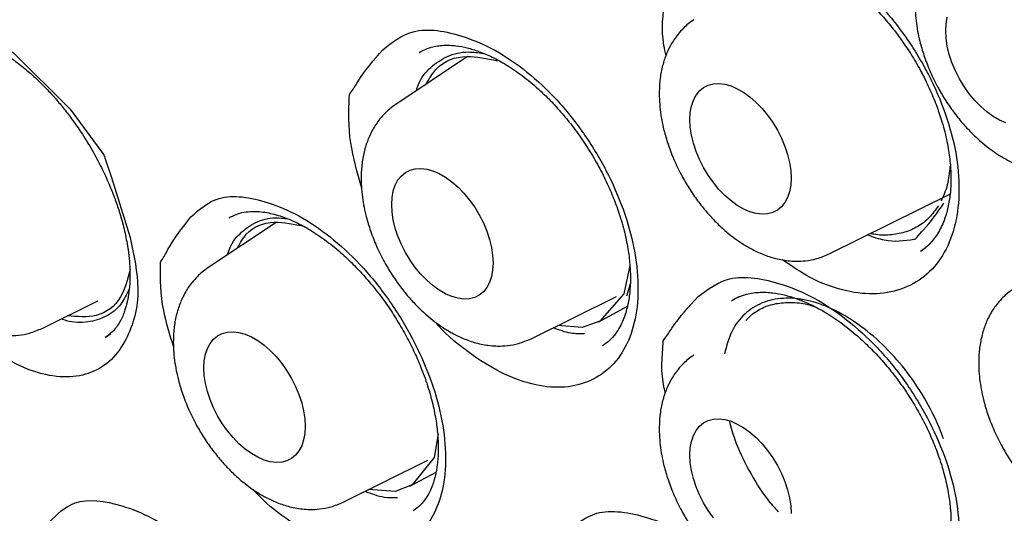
# Model space of a CAD drawing. Header units: millimetres. Extents: x 8 to 1378, y 12 to 1046.
# Tile 35 of 64: x 1085.3 to 1093.73, y 441.74 to 445.96. Entities that reach past the tile are written whole.
import ezdxf

# ---------------------------------------------------------------- set-up
doc = ezdxf.new("R2010")
doc.units = ezdxf.units.MM

msp = doc.modelspace()

# ---------------------------------------------------------------- linework, layer by layer
at = {"color": 7, "linetype": 'Continuous', "lineweight": 30}
for p, q in [((1089.135, 445.646), (1088.5199, 445.2362)), ((1092.2283, 443.9568), (1093.2619, 444.4682)), ((1087.4961, 444.2254), (1086.9131, 443.837)), ((1093.0117, 443.9792), (1093.0513, 444.0096)), ((1090.5234, 443.8584), (1090.4724, 443.615)), ((1090.5255, 443.6967), (1090.4942, 443.5941)), ((1085.4936, 443.3194), (1085.9721, 443.5561)), ((1089.6776, 443.2308), (1090.4098, 443.593)), ((1090.4724, 443.615), (1090.2675, 443.382)), ((1091.4603, 443.5913), (1091.4005, 443.5601)), ((1090.2578, 443.3766), (1090.5025, 443.5081)), ((1090.2675, 443.382), (1090.114, 443.3274)), ((1091.5152, 443.3876), (1091.567, 443.4391)), ((1090.114, 443.3274), (1089.906, 443.3438)), ((1086.035, 443.2413), (1086.0815, 443.2767)), ((1088.8832, 442.4162), (1088.8494, 442.2128)), ((1088.8494, 442.2128), (1088.6604, 441.9786)), ((1088.0708, 441.8317), (1088.7939, 442.1894)), ((1088.6419, 441.9679), (1088.8651, 442.0891)), ((1088.6604, 441.9786), (1088.5145, 441.9227)), ((1088.5145, 441.9227), (1088.2877, 441.939))]:
    msp.add_line(p, q, dxfattribs=at)
at = {"color": 7, "linetype": 'Continuous', "lineweight": 30, "flags": 128}
for points in [[(1084.0457, 444.6151), (1084.0134, 444.7163), (1083.9606, 445.0386), (1083.9654, 445.3293), (1084.0264, 445.5758), (1084.1406, 445.7654), (1084.3044, 445.8917), (1084.507, 445.9483), (1084.7389, 445.9291), (1084.9906, 445.8374), (1085.2494, 445.6773), (1085.734, 445.1966), (1086.0127, 444.8173), (1086.0212, 444.8043), (1086.0234, 444.8008), (1086.024, 444.7999), (1086.0241, 444.7996), (1086.0242, 444.7995), (1086.0339, 444.7722), (1086.0893, 444.6108), (1086.2481, 444.098), (1086.2481, 444.098)], [(1093.2258, 445.8672), (1093.2292, 445.928), (1093.2394, 445.9838)], [(1093.7404, 445.0785), (1093.6864, 445.1018), (1093.632, 445.1332), (1093.578, 445.1723), (1093.5253, 445.2184), (1093.4747, 445.2707), (1093.427, 445.3285), (1093.383, 445.3909), (1093.3433, 445.4568), (1093.3086, 445.5253), (1093.2794, 445.5952), (1093.2563, 445.6654), (1093.2394, 445.7349), (1093.2292, 445.8025), (1093.2258, 445.8672)], [(1091.0365, 445.1061), (1091.0399, 445.1668), (1091.0501, 445.2227), (1091.0669, 445.2727), (1091.0901, 445.3162), (1091.1192, 445.3525), (1091.1539, 445.3809), (1091.1936, 445.401), (1091.2377, 445.4125), (1091.2853, 445.4153), (1091.336, 445.4092), (1091.3887, 445.3944), (1091.4427, 445.3711), (1091.4971, 445.3397), (1091.5511, 445.3006), (1091.6038, 445.2545), (1091.6544, 445.2022), (1091.7021, 445.1444), (1091.7462, 445.082), (1091.7858, 445.0161), (1091.8205, 444.9476), (1091.8497, 444.8777), (1091.8729, 444.8075), (1091.8897, 444.738), (1091.8999, 444.6704), (1091.9033, 444.6057), (1091.8999, 444.5449), (1091.8897, 444.4891), (1091.8729, 444.439), (1091.8497, 444.3955), (1091.8205, 444.3593), (1091.7858, 444.3309), (1091.7462, 444.3107), (1091.7021, 444.2992), (1091.6544, 444.2965), (1091.6038, 444.3026), (1091.5511, 444.3174), (1091.4971, 444.3407), (1091.4427, 444.3721), (1091.3887, 444.4111), (1091.336, 444.4572), (1091.2853, 444.5095), (1091.2377, 444.5674), (1091.1936, 444.6297), (1091.1539, 444.6956), (1091.1192, 444.7641), (1091.0901, 444.834), (1091.0669, 444.9043), (1091.0501, 444.9737), (1091.0399, 445.0414), (1091.0365, 445.1061)], [(1088.4858, 444.38), (1088.4892, 444.4408), (1088.4994, 444.4966), (1088.5162, 444.5467), (1088.5394, 444.5902), (1088.5685, 444.6264), (1088.6032, 444.6548), (1088.6429, 444.6749), (1088.687, 444.6865), (1088.7346, 444.6892), (1088.7853, 444.6831), (1088.838, 444.6683), (1088.892, 444.645), (1088.9464, 444.6136), (1089.0004, 444.5746), (1089.0531, 444.5285), (1089.1037, 444.4761), (1089.1514, 444.4183), (1089.1955, 444.356), (1089.2351, 444.29), (1089.2698, 444.2216), (1089.299, 444.1517), (1089.3222, 444.0814), (1089.339, 444.0119), (1089.3492, 443.9443), (1089.3526, 443.8796), (1089.3492, 443.8189), (1089.339, 443.763), (1089.3222, 443.7129), (1089.299, 443.6694), (1089.2698, 443.6332), (1089.2351, 443.6048), (1089.1955, 443.5847), (1089.1514, 443.5732), (1089.1037, 443.5704), (1089.0531, 443.5765), (1089.0004, 443.5913), (1088.9464, 443.6146), (1088.892, 443.646), (1088.838, 443.6851), (1088.7853, 443.7311), (1088.7346, 443.7835), (1088.687, 443.8413), (1088.6429, 443.9037), (1088.6032, 443.9696), (1088.5685, 444.0381), (1088.5394, 444.108), (1088.5162, 444.1782), (1088.4994, 444.2477), (1088.4892, 444.3153), (1088.4858, 444.38)], [(1086.879, 442.9809), (1086.8824, 443.0417), (1086.8926, 443.0975), (1086.9094, 443.1476), (1086.9326, 443.1911), (1086.9617, 443.2273), (1086.9964, 443.2557), (1087.0361, 443.2758), (1087.0801, 443.2873), (1087.1278, 443.2901), (1087.1784, 443.284), (1087.2312, 443.2692), (1087.2852, 443.2459), (1087.3396, 443.2145), (1087.3936, 443.1754), (1087.4463, 443.1294), (1087.4969, 443.077), (1087.5446, 443.0192), (1087.5886, 442.9568), (1087.6283, 442.8909), (1087.663, 442.8225), (1087.6922, 442.7526), (1087.7153, 442.6823), (1087.7322, 442.6128), (1087.7424, 442.5452), (1087.7458, 442.4805), (1087.7424, 442.4197), (1087.7322, 442.3639), (1087.7153, 442.3138), (1087.6922, 442.2703), (1087.663, 442.2341), (1087.6283, 442.2057), (1087.5886, 442.1856), (1087.5446, 442.174), (1087.4969, 442.1713), (1087.4463, 442.1774), (1087.3936, 442.1922), (1087.3396, 442.2155), (1087.2852, 442.2469), (1087.2312, 442.286), (1087.1784, 442.332), (1087.1278, 442.3844), (1087.0801, 442.4422), (1087.0361, 442.5045), (1086.9964, 442.5705), (1086.9617, 442.6389), (1086.9326, 442.7088), (1086.9094, 442.7791), (1086.8926, 442.8486), (1086.8824, 442.9162), (1086.879, 442.9809)], [(1091.0365, 442.2353), (1091.0399, 442.296), (1091.0501, 442.3519), (1091.0669, 442.4019), (1091.0901, 442.4454), (1091.1192, 442.4816), (1091.1539, 442.51), (1091.1936, 442.5302), (1091.2377, 442.5417), (1091.2853, 442.5444), (1091.336, 442.5384), (1091.3887, 442.5236), (1091.4427, 442.5003), (1091.4971, 442.4688), (1091.5511, 442.4298), (1091.6038, 442.3837), (1091.6544, 442.3314), (1091.7021, 442.2736), (1091.7462, 442.2112), (1091.7858, 442.1453), (1091.8205, 442.0768), (1091.8497, 442.0069), (1091.8729, 441.9367), (1091.8897, 441.8672), (1091.8999, 441.7995), (1091.9033, 441.7348)], [(1091.2377, 441.6965), (1091.1936, 441.7589), (1091.1539, 441.8248), (1091.1192, 441.8933), (1091.0901, 441.9632), (1091.0669, 442.0334), (1091.0501, 442.1029), (1091.0399, 442.1706), (1091.0365, 442.2353)]]:
    msp.add_lwpolyline(points, dxfattribs=at)
at = {"color": 7, "linetype": 'Continuous', "lineweight": 30}
for points, knots in [([(1081.0094, 463.6046), (1080.9929, 463.6028), (1080.9537, 463.5983), (1080.8943, 463.5901), (1080.8222, 463.58), (1080.7356, 463.5672), (1080.6337, 463.5516), (1080.5203, 463.5333), (1080.3988, 463.5116), (1080.2734, 463.4868), (1080.1455, 463.4589), (1080.0152, 463.4278), (1079.8825, 463.3933), (1079.6963, 463.3405), (1079.4554, 463.2634), (1079.1606, 463.1528), (1078.9046, 463.0415), (1078.6941, 462.939), (1078.5355, 462.8557), (1078.394, 462.7762), (1078.269, 462.7017), (1078.1605, 462.6337), (1078.0677, 462.5731), (1077.99, 462.5204), (1077.9236, 462.474), (1077.8664, 462.433), (1077.8131, 462.3939), (1077.7582, 462.3528), (1077.6946, 462.3039), (1077.6192, 462.2443), (1077.5322, 462.1733), (1077.4344, 462.0903), (1077.3263, 461.9944), (1077.2108, 461.887), (1077.064, 461.7436), (1076.8969, 461.5686), (1076.7174, 461.3645), (1076.5557, 461.166), (1076.4109, 460.9749), (1076.2817, 460.7926), (1076.1656, 460.6185), (1076.0574, 460.4464), (1075.9309, 460.2333), (1075.785, 459.9673), (1075.6595, 459.7136), (1075.5694, 459.5174), (1075.5125, 459.3881), (1075.4583, 459.2594), (1075.4094, 459.1385), (1075.3705, 459.0383), (1075.3408, 458.9596), (1075.319, 458.9005), (1075.3017, 458.853), (1075.2879, 458.8142), (1075.273, 458.7722), (1075.254, 458.7175), (1075.2287, 458.6433), (1075.1986, 458.5519), (1075.1648, 458.4462), (1075.1291, 458.3298), (1075.0928, 458.2062), (1075.0465, 458.041), (1074.9909, 457.8286), (1074.928, 457.5632), (1074.867, 457.2753), (1074.8134, 456.9881), (1074.7673, 456.7049), (1074.7291, 456.4356), (1074.6965, 456.1671), (1074.6676, 455.8851), (1074.6438, 455.5951), (1074.6257, 455.3008), (1074.614, 455.03), (1074.6074, 454.7834), (1074.6048, 454.5747), (1074.6046, 454.3965), (1074.6059, 454.2364), (1074.6089, 454.0684), (1074.6138, 453.8883), (1074.6224, 453.6614), (1074.6368, 453.3819), (1074.6602, 453.044), (1074.6923, 452.6773), (1074.7339, 452.2892), (1074.7845, 451.8899), (1074.8529, 451.4212), (1074.9435, 450.8872), (1075.061, 450.2908), (1075.1917, 449.7062), (1075.3344, 449.133), (1075.4885, 448.5699), (1075.6547, 448.012), (1075.8334, 447.4564), (1076.0257, 446.8997), (1076.241, 446.3162), (1076.4814, 445.7066), (1076.7483, 445.0733), (1077.0305, 444.4443), (1077.327, 443.8215), (1077.6377, 443.2051), (1077.9636, 442.5934), (1078.3063, 441.9835), (1078.6547, 441.3949), (1079.0081, 440.8269), (1079.3644, 440.28), (1079.7352, 439.7367), (1080.1172, 439.2019), (1080.463, 438.7394), (1080.768, 438.3463), (1081.0301, 438.0183), (1081.2951, 437.6963), (1081.5627, 437.3806), (1081.8296, 437.0751), (1082.1136, 436.7594), (1082.409, 436.4413), (1082.7128, 436.1253), (1082.9532, 435.8833), (1083.1333, 435.7061), (1083.2614, 435.5817), (1083.3974, 435.4516), (1083.5498, 435.3081), (1083.7271, 435.1441), (1083.9304, 434.9602), (1084.1608, 434.7569), (1084.4151, 434.5387), (1084.6938, 434.307), (1084.9971, 434.0634), (1085.2995, 433.8298), (1085.598, 433.6079), (1085.8893, 433.3991), (1086.1967, 433.1876), (1086.5202, 432.9748), (1086.8603, 432.761), (1087.0926, 432.6247), (1087.2114, 432.5549)], [0, 0, 0, 0, 0.001265, 0.003002, 0.005226, 0.007945, 0.011507, 0.015654, 0.020045, 0.024565, 0.029215, 0.033992, 0.038894, 0.043918, 0.054829, 0.066235, 0.078147, 0.085293, 0.091836, 0.09776, 0.103066, 0.107755, 0.111761, 0.115172, 0.117988, 0.120585, 0.122815, 0.125163, 0.128022, 0.131474, 0.135521, 0.140079, 0.145219, 0.150943, 0.15686, 0.166957, 0.176436, 0.185288, 0.193515, 0.201122, 0.208111, 0.214741, 0.2216, 0.232876, 0.244736, 0.249176, 0.253688, 0.258266, 0.262466, 0.266029, 0.268383, 0.270346, 0.271917, 0.273098, 0.274186, 0.276058, 0.278478, 0.281445, 0.284934, 0.288669, 0.292572, 0.296646, 0.304186, 0.312251, 0.320846, 0.329979, 0.337543, 0.345401, 0.353006, 0.3602, 0.368895, 0.376863, 0.384113, 0.390652, 0.396485, 0.400577, 0.404633, 0.40898, 0.413618, 0.418546, 0.426418, 0.43494, 0.444114, 0.453918, 0.4638, 0.473562, 0.488238, 0.502577, 0.516513, 0.530053, 0.543359, 0.556415, 0.569473, 0.582551, 0.595668, 0.610642, 0.625641, 0.640594, 0.655485, 0.670336, 0.685178, 0.700167, 0.715378, 0.729218, 0.743274, 0.757514, 0.771791, 0.785953, 0.79518, 0.804379, 0.813553, 0.822709, 0.831815, 0.840578, 0.851143, 0.86106, 0.870312, 0.874436, 0.878405, 0.882604, 0.887443, 0.892916, 0.899414, 0.906622, 0.914539, 0.923166, 0.932507, 0.942566, 0.950978, 0.959843, 0.969168, 0.978961, 0.989233, 1, 1, 1, 1]), ([(1081.2754, 462.2105), (1081.2843, 462.2115), (1081.3047, 462.2137), (1081.351, 462.2188), (1081.4121, 462.2242), (1081.5074, 462.2304), (1081.6353, 462.2362), (1081.8017, 462.2403), (1081.9932, 462.2402), (1082.2114, 462.2338), (1082.4533, 462.2193), (1082.6828, 462.198), (1082.895, 462.1723), (1083.0847, 462.1451), (1083.2844, 462.1117), (1083.4933, 462.0717), (1083.7121, 462.0245), (1083.9318, 461.9714), (1084.144, 461.915), (1084.3383, 461.859), (1084.5144, 461.8046), (1084.6722, 461.7531), (1084.8113, 461.7055), (1084.9316, 461.6627), (1085.0317, 461.6259), (1085.1123, 461.5955), (1085.1749, 461.5715), (1085.2269, 461.5512), (1085.2743, 461.5325), (1085.324, 461.5126), (1085.3792, 461.4903), (1085.4429, 461.4641), (1085.5332, 461.4264), (1085.6547, 461.3743), (1085.8122, 461.3045), (1085.9932, 461.2211), (1086.1978, 461.123), (1086.426, 461.0085), (1086.6776, 460.8762), (1086.9462, 460.728), (1087.2745, 460.5379), (1087.652, 460.3059), (1088.095, 460.0148), (1088.5484, 459.6966), (1089.01, 459.3506), (1089.4572, 458.9945), (1089.8894, 458.6302), (1090.304, 458.2617), (1090.7009, 457.8909), (1091.0824, 457.5175), (1091.4599, 457.1312), (1091.8213, 456.7444), (1092.1721, 456.3527), (1092.5112, 455.9587), (1092.8561, 455.541), (1093.2059, 455.0991), (1093.5595, 454.6326), (1093.9084, 454.1509), (1094.2516, 453.6549), (1094.5882, 453.1459), (1094.9232, 452.6143), (1095.2553, 452.0603), (1095.577, 451.4947), (1095.8875, 450.9189), (1096.1858, 450.3341), (1096.4756, 449.7315), (1096.7515, 449.1204), (1097.0084, 448.5127), (1097.2427, 447.9193), (1097.4544, 447.3437), (1097.6448, 446.7866), (1097.8151, 446.2488), (1097.9665, 445.7309), (1098.1001, 445.2334), (1098.2217, 444.7387), (1098.3305, 444.249), (1098.4261, 443.7663), (1098.5059, 443.3101), (1098.5713, 442.8802), (1098.6239, 442.4766), (1098.6646, 442.1055), (1098.6952, 441.7655), (1098.7175, 441.4553), (1098.7332, 441.1666), (1098.7435, 440.8947), (1098.7513, 440.5386), (1098.7497, 440.1), (1098.7299, 439.5869), (1098.7021, 439.2135), (1098.6782, 438.9688), (1098.6648, 438.8445), (1098.6507, 438.7244), (1098.6368, 438.6149), (1098.6249, 438.5269), (1098.6156, 438.4616), (1098.6085, 438.413), (1098.6009, 438.3627), (1098.5912, 438.2994), (1098.5781, 438.2185), (1098.5617, 438.1213), (1098.5417, 438.0093), (1098.5175, 437.8817), (1098.4895, 437.7431), (1098.4582, 437.5985), (1098.4243, 437.4517), (1098.3877, 437.3031), (1098.3333, 437.0956), (1098.2562, 436.8287), (1098.1498, 436.5041), (1098.0466, 436.2257), (1097.9516, 435.9929), (1097.8696, 435.8052), (1097.7826, 435.619), (1097.6934, 435.4409), (1097.6063, 435.2778), (1097.5248, 435.1338), (1097.4499, 435.0084), (1097.3825, 434.9007), (1097.3234, 434.8098), (1097.2731, 434.7352), (1097.232, 434.6758), (1097.2086, 434.6426), (1097.1984, 434.6281)], [0, 0, 0, 0, 0.001573, 0.0036, 0.006096, 0.009065, 0.014397, 0.020403, 0.027569, 0.035505, 0.044211, 0.053688, 0.060039, 0.066695, 0.073655, 0.08092, 0.088391, 0.096243, 0.103456, 0.110031, 0.115967, 0.121264, 0.125923, 0.129943, 0.133324, 0.135945, 0.137989, 0.139571, 0.141131, 0.142716, 0.144517, 0.146629, 0.14905, 0.153483, 0.158682, 0.164648, 0.171381, 0.178881, 0.187147, 0.196154, 0.205295, 0.219425, 0.233267, 0.248926, 0.2642, 0.279089, 0.293594, 0.307714, 0.321207, 0.334328, 0.347316, 0.360867, 0.37284, 0.385251, 0.398098, 0.411382, 0.425102, 0.439259, 0.453007, 0.467143, 0.481667, 0.496579, 0.511878, 0.526723, 0.541916, 0.557456, 0.573286, 0.588802, 0.603844, 0.618411, 0.632503, 0.64612, 0.659262, 0.67193, 0.684122, 0.697214, 0.709711, 0.721612, 0.732917, 0.743627, 0.753742, 0.762734, 0.771197, 0.77913, 0.786572, 0.793861, 0.809085, 0.823989, 0.838574, 0.842371, 0.846146, 0.849898, 0.85339, 0.856254, 0.858063, 0.859482, 0.860804, 0.862778, 0.865443, 0.868448, 0.872017, 0.87615, 0.880754, 0.885499, 0.890358, 0.895329, 0.900414, 0.911434, 0.922952, 0.934966, 0.942013, 0.949221, 0.956589, 0.963941, 0.970697, 0.976809, 0.982279, 0.987107, 0.991292, 0.994835, 0.997737, 1, 1, 1, 1]), ([(1081.5435, 462.0075), (1081.532, 462.0064), (1081.5043, 462.0037), (1081.4607, 461.9988), (1081.404, 461.992), (1081.3346, 461.9832), (1081.2516, 461.9718), (1081.1569, 461.9578), (1081.0506, 461.9406), (1080.9339, 461.9199), (1080.7537, 461.8844), (1080.5162, 461.8288), (1080.2115, 461.7408), (1079.8987, 461.6309), (1079.5799, 461.4963), (1079.3303, 461.3721), (1079.146, 461.2698), (1079.0261, 461.1991), (1078.9179, 461.1316), (1078.823, 461.0696), (1078.7456, 461.0168), (1078.6836, 460.9731), (1078.6353, 460.9383), (1078.5944, 460.9081), (1078.5592, 460.8817), (1078.52, 460.8519), (1078.4694, 460.8126), (1078.4016, 460.7585), (1078.3193, 460.6905), (1078.2231, 460.6075), (1078.0784, 460.4767), (1077.8953, 460.2974), (1077.695, 460.0798), (1077.5155, 459.8653), (1077.3548, 459.6561), (1077.2026, 459.4405), (1077.0588, 459.2188), (1076.9236, 458.992), (1076.8081, 458.7811), (1076.7124, 458.5928), (1076.6361, 458.4335), (1076.57, 458.2876), (1076.5132, 458.1559), (1076.4652, 458.0392), (1076.4267, 457.9419), (1076.3964, 457.8625), (1076.3721, 457.7974), (1076.3504, 457.7381), (1076.3288, 457.6776), (1076.302, 457.6006), (1076.2674, 457.498), (1076.2244, 457.3647), (1076.1807, 457.2209), (1076.1373, 457.0696), (1076.0954, 456.9143), (1076.0527, 456.7451), (1076.0113, 456.5675), (1075.9726, 456.3875), (1075.9373, 456.2088), (1075.8951, 455.9754), (1075.8499, 455.6883), (1075.8065, 455.3481), (1075.7731, 455.0165), (1075.7489, 454.6944), (1075.7326, 454.3827), (1075.7234, 454.0821), (1075.7204, 453.7883), (1075.7232, 453.4584), (1075.7349, 453.079), (1075.7596, 452.6417), (1075.7982, 452.178), (1075.8521, 451.6876), (1075.9232, 451.1704), (1076.0087, 450.6537), (1076.1071, 450.1405), (1076.217, 449.6335), (1076.3444, 449.1074), (1076.4904, 448.5626), (1076.6561, 447.9997), (1076.8427, 447.4193), (1077.0512, 446.8223), (1077.282, 446.2114), (1077.5332, 445.5943), (1077.802, 444.9791), (1078.0854, 444.3717), (1078.3826, 443.7735), (1078.6926, 443.1853), (1079.0324, 442.5763), (1079.4036, 441.9494), (1079.8075, 441.3079), (1080.2241, 440.6846), (1080.6521, 440.0806), (1081.0902, 439.4967), (1081.5372, 438.9338), (1081.9917, 438.3926), (1082.4528, 437.8738), (1082.9191, 437.3779), (1083.3895, 436.9053), (1083.863, 436.4566), (1084.3384, 436.0319), (1084.8126, 435.6334), (1085.2813, 435.2633), (1085.7404, 434.9233), (1086.1877, 434.613), (1086.6225, 434.3309), (1087.0439, 434.0757), (1087.4515, 433.846), (1087.8446, 433.6404), (1088.223, 433.4572), (1088.5863, 433.2951), (1088.9343, 433.1526), (1089.283, 433.0222), (1089.6359, 432.9033), (1089.9963, 432.796), (1090.2732, 432.7245), (1090.4686, 432.6792), (1090.5809, 432.6547), (1090.6816, 432.634), (1090.7596, 432.6188), (1090.814, 432.6086), (1090.8538, 432.6014), (1090.8957, 432.5939), (1090.9481, 432.5848), (1091.0141, 432.5739), (1091.093, 432.5615), (1091.1857, 432.5479), (1091.2921, 432.5336), (1091.4121, 432.5192), (1091.5428, 432.5055), (1091.758, 432.4867), (1092.048, 432.4709), (1092.3919, 432.4691), (1092.7101, 432.4823), (1093.0038, 432.5075), (1093.2856, 432.5444), (1093.5502, 432.591), (1093.7963, 432.6452), (1094.024, 432.7051), (1094.2103, 432.762), (1094.3594, 432.8125), (1094.473, 432.8538), (1094.5769, 432.894), (1094.6633, 432.9293), (1094.7324, 432.9588), (1094.7861, 432.9824), (1094.8336, 433.0038), (1094.8808, 433.0256), (1094.9406, 433.0539), (1095.0183, 433.0921), (1095.1156, 433.142), (1095.226, 433.2017), (1095.3485, 433.2719), (1095.4824, 433.3534), (1095.6278, 433.448), (1095.7837, 433.5571), (1095.9362, 433.672), (1096.0803, 433.7885), (1096.2101, 433.9003), (1096.3324, 434.0119), (1096.4457, 434.1211), (1096.5654, 434.2427), (1096.6884, 434.3749), (1096.8117, 434.5161), (1096.9189, 434.646), (1097.0109, 434.7632), (1097.0884, 434.8662), (1097.1354, 434.932), (1097.1567, 434.9618)], [0, 0, 0, 0, 0.000751, 0.0018, 0.003151, 0.004982, 0.007179, 0.009743, 0.012675, 0.015974, 0.019575, 0.028103, 0.036584, 0.046618, 0.056585, 0.066485, 0.070784, 0.074878, 0.078563, 0.081839, 0.084707, 0.086674, 0.088388, 0.089851, 0.09106, 0.092181, 0.094084, 0.096552, 0.099585, 0.103183, 0.107347, 0.116097, 0.124752, 0.13202, 0.139219, 0.146348, 0.153408, 0.160399, 0.167267, 0.172242, 0.176763, 0.18083, 0.184443, 0.187602, 0.190308, 0.192262, 0.193921, 0.195459, 0.196929, 0.198661, 0.201459, 0.204857, 0.208856, 0.212322, 0.21614, 0.220309, 0.224646, 0.228904, 0.23308, 0.237176, 0.245081, 0.252665, 0.259931, 0.266877, 0.273504, 0.279811, 0.285802, 0.29179, 0.300134, 0.30889, 0.318057, 0.327636, 0.337627, 0.348029, 0.357272, 0.366818, 0.376667, 0.386817, 0.39727, 0.408026, 0.419084, 0.430444, 0.442008, 0.453508, 0.464929, 0.476271, 0.487534, 0.498717, 0.511665, 0.524506, 0.537239, 0.549865, 0.562385, 0.574798, 0.587104, 0.599303, 0.611396, 0.623383, 0.635263, 0.647037, 0.658701, 0.670102, 0.681166, 0.691892, 0.70228, 0.712329, 0.722041, 0.731415, 0.74045, 0.749147, 0.757505, 0.765533, 0.774377, 0.783171, 0.791916, 0.794791, 0.797661, 0.800267, 0.8023, 0.803495, 0.804339, 0.805284, 0.806642, 0.808268, 0.810249, 0.812584, 0.815273, 0.818317, 0.821715, 0.825264, 0.834855, 0.844202, 0.85234, 0.860282, 0.868028, 0.875556, 0.882431, 0.889025, 0.895339, 0.898929, 0.902421, 0.905659, 0.908477, 0.910431, 0.912117, 0.913534, 0.914922, 0.916605, 0.919258, 0.922419, 0.92609, 0.930145, 0.934682, 0.939698, 0.945196, 0.951175, 0.956203, 0.96117, 0.965873, 0.97031, 0.974482, 0.980201, 0.985333, 0.989878, 0.993838, 0.997212, 1, 1, 1, 1]), ([(1091.1426, 446.5262), (1091.2302, 446.5875), (1091.4282, 446.7262), (1091.8109, 446.6543), (1092.1558, 446.5059), (1092.4321, 446.3135), (1092.6914, 446.0684), (1092.9192, 445.7752), (1093.1073, 445.4531), (1093.2454, 445.1159), (1093.3286, 444.7794), (1093.3486, 444.4609), (1093.309, 444.1733), (1093.2077, 443.9352), (1093.0526, 443.7543), (1092.8483, 443.6442), (1092.6092, 443.6014), (1092.3437, 443.6382), (1092.0782, 443.7355), (1091.9077, 443.852), (1091.829, 443.9058)], [0, 0, 0, 0, 0.0724667, 0.1637778, 0.2164025, 0.2693056, 0.3220178, 0.3745564, 0.4273376, 0.4800175, 0.5324501, 0.5853365, 0.6381696, 0.6912477, 0.7435483, 0.796626, 0.8496253, 0.9019388, 0.954705, 1, 1, 1, 1]), ([(1093.2599, 446.7234), (1093.2433, 446.7114), (1093.2113, 446.6886), (1093.1659, 446.6464), (1093.1253, 446.6008), (1093.0919, 446.556), (1093.0626, 446.5084), (1093.0301, 446.4439), (1092.9979, 446.357), (1092.9737, 446.248), (1092.9608, 446.1136), (1092.9676, 445.9556), (1092.9971, 445.7956), (1093.0388, 445.6531), (1093.0888, 445.5224), (1093.1498, 445.3964), (1093.2188, 445.2782), (1093.2903, 445.1737), (1093.3653, 445.0796), (1093.4433, 444.9946), (1093.5189, 444.9234), (1093.5925, 444.8633), (1093.6647, 444.812), (1093.7456, 444.763), (1093.8408, 444.7168), (1093.9294, 444.686), (1094.0064, 444.6679), (1094.069, 444.6584), (1094.1381, 444.654), (1094.2205, 444.658), (1094.3172, 444.6752), (1094.3825, 444.703), (1094.4176, 444.718)], [0, 0, 0, 0, 0.01992, 0.038162, 0.06259, 0.084371, 0.10582, 0.127249, 0.16535, 0.204182, 0.243877, 0.302518, 0.358692, 0.397055, 0.438985, 0.484554, 0.521184, 0.559912, 0.59681, 0.629268, 0.665622, 0.694051, 0.720298, 0.751183, 0.786877, 0.826927, 0.848538, 0.871224, 0.895629, 0.924925, 0.959697, 1, 1, 1, 1]), ([(1090.8326, 445.6538), (1090.826, 445.6834), (1090.7875, 445.856), (1090.8083, 446.0135), (1090.8217, 446.1432), (1090.8223, 446.1487), (1090.8225, 446.1501), (1090.8226, 446.1505), (1090.8252, 446.1571), (1090.8561, 446.1885), (1090.9478, 446.33), (1091.0584, 446.4414), (1091.1426, 446.5262)], [0, 0, 0, 0, 0.071788, 0.419089, 0.430521, 0.433505, 0.434315, 0.43455, 0.434672, 0.4566, 0.586313, 1, 1, 1, 1]), ([(1091.4235, 446.4808), (1091.4455, 446.493), (1091.4868, 446.5158), (1091.5541, 446.5368), (1091.6176, 446.5485), (1091.6802, 446.5526), (1091.7389, 446.551), (1091.8135, 446.5432), (1091.9065, 446.5238), (1092.0219, 446.4854), (1092.1431, 446.43), (1092.2695, 446.3565), (1092.4002, 446.264), (1092.5215, 446.1608), (1092.6321, 446.0517), (1092.7309, 445.941), (1092.8268, 445.8189), (1092.9183, 445.6857), (1093.0031, 445.5431), (1093.0778, 445.3958), (1093.1398, 445.2497), (1093.193, 445.0965), (1093.2339, 444.941), (1093.26, 444.7885), (1093.2712, 444.6529), (1093.2704, 444.5285), (1093.2579, 444.4096), (1093.2364, 444.3147), (1093.2112, 444.24), (1093.1866, 444.1832), (1093.1553, 444.1265), (1093.1162, 444.072), (1093.0686, 444.0204), (1093.0304, 443.9928), (1093.0105, 443.9784)], [0, 0, 0, 0, 0.035027, 0.065504, 0.091233, 0.112171, 0.131387, 0.149987, 0.185266, 0.219898, 0.255399, 0.291927, 0.329508, 0.3688, 0.399665, 0.431413, 0.464056, 0.497892, 0.5328, 0.568175, 0.602297, 0.634727, 0.674817, 0.711549, 0.745065, 0.777362, 0.81134, 0.847064, 0.866148, 0.887746, 0.911925, 0.938678, 0.968028, 1, 1, 1, 1]), ([(1091.0706, 445.9622), (1091.0539, 445.9503), (1091.0219, 445.9274), (1090.9765, 445.8852), (1090.9359, 445.8397), (1090.9026, 445.7948), (1090.8733, 445.7472), (1090.8407, 445.6827), (1090.8085, 445.5958), (1090.7843, 445.4868), (1090.7715, 445.3525), (1090.7783, 445.1944), (1090.8078, 445.0344), (1090.8494, 444.8919), (1090.8995, 444.7612), (1090.9604, 444.6352), (1091.0295, 444.517), (1091.1009, 444.4125), (1091.1759, 444.3185), (1091.254, 444.2334), (1091.3295, 444.1622), (1091.4032, 444.1022), (1091.4754, 444.0508), (1091.5563, 444.0018), (1091.6514, 443.9556), (1091.74, 443.9248), (1091.8171, 443.9067), (1091.8797, 443.8972), (1091.9487, 443.8928), (1092.0312, 443.8968), (1092.1279, 443.914), (1092.1932, 443.9419), (1092.2283, 443.9568)], [0, 0, 0, 0, 0.01992, 0.038162, 0.06259, 0.084371, 0.10582, 0.127249, 0.16535, 0.204182, 0.243877, 0.302518, 0.358692, 0.397055, 0.438985, 0.484554, 0.521184, 0.559912, 0.59681, 0.629268, 0.665622, 0.694051, 0.720298, 0.751183, 0.786877, 0.826927, 0.848538, 0.871224, 0.895629, 0.924925, 0.959697, 1, 1, 1, 1]), ([(1084.5196, 445.7877), (1084.5302, 445.7941), (1084.5504, 445.8065), (1084.6115, 445.8264), (1084.6835, 445.8347), (1084.7573, 445.8325), (1084.8377, 445.8193), (1084.9271, 445.7938), (1085.0249, 445.7537), (1085.1303, 445.6982), (1085.2397, 445.6275), (1085.347, 445.545), (1085.4471, 445.4562), (1085.5377, 445.3658), (1085.6187, 445.2763), (1085.6938, 445.1853), (1085.767, 445.088), (1085.8487, 444.9686), (1085.9323, 444.8307), (1086.0109, 444.6808), (1086.0706, 444.5489), (1086.1178, 444.429), (1086.1574, 444.313), (1086.1942, 444.1826), (1086.2208, 444.0568), (1086.2373, 443.9423), (1086.2452, 443.8468), (1086.2471, 443.7485), (1086.2416, 443.6551), (1086.2305, 443.5821), (1086.22, 443.5344), (1086.2111, 443.5006), (1086.1996, 443.464), (1086.183, 443.4212), (1086.16, 443.3742), (1086.1288, 443.3259), (1086.0878, 443.2786), (1086.0526, 443.254), (1086.0339, 443.2409)], [0, 0, 0, 0, 0.0323534, 0.0616751, 0.0900908, 0.1190982, 0.1489717, 0.1798833, 0.2120092, 0.2454201, 0.2799946, 0.3135058, 0.3446922, 0.37347, 0.399744, 0.4238049, 0.4491362, 0.4765524, 0.5142077, 0.5491412, 0.5819557, 0.605581, 0.631919, 0.6625481, 0.69748, 0.7229284, 0.7484693, 0.7719248, 0.8032894, 0.8300235, 0.8416579, 0.8526511, 0.866957, 0.8854781, 0.9081519, 0.9347564, 0.96535, 1, 1, 1, 1]), ([(1088.4099, 445.7051), (1088.4902, 445.7689), (1088.6717, 445.9131), (1089.0384, 445.8503), (1089.3729, 445.7096), (1089.6444, 445.5231), (1089.9022, 445.2831), (1090.1324, 444.9941), (1090.3263, 444.675), (1090.4734, 444.3395), (1090.5684, 444.0034), (1090.6024, 443.6838), (1090.5784, 443.3938), (1090.4935, 443.152), (1090.3548, 442.9664), (1090.166, 442.8507), (1089.941, 442.8021), (1089.6872, 442.8316), (1089.4178, 442.9311), (1089.1475, 443.1058), (1088.9574, 443.2571), (1088.8706, 443.3604), (1088.8623, 443.3702)], [0, 0, 0, 0, 0.067984, 0.153647, 0.203017, 0.252648, 0.302099, 0.351388, 0.400905, 0.450326, 0.499516, 0.54913, 0.598696, 0.64849, 0.697556, 0.74735, 0.797071, 0.846149, 0.895651, 0.945095, 0.994779, 1, 1, 1, 1]), ([(1088.7217, 445.6824), (1088.7379, 445.6914), (1088.7687, 445.7084), (1088.8207, 445.7265), (1088.8734, 445.7381), (1088.929, 445.7435), (1088.9824, 445.7434), (1089.0489, 445.738), (1089.1305, 445.7229), (1089.2337, 445.6916), (1089.347, 445.6434), (1089.4712, 445.5749), (1089.6038, 445.4847), (1089.7288, 445.3816), (1089.8428, 445.2719), (1089.9446, 445.1607), (1090.0436, 445.0381), (1090.1382, 444.9047), (1090.2263, 444.7621), (1090.3048, 444.6149), (1090.3709, 444.4689), (1090.429, 444.3153), (1090.4755, 444.1588), (1090.5077, 444.0049), (1090.5248, 443.8674), (1090.5299, 443.7409), (1090.5235, 443.6205), (1090.5077, 443.5248), (1090.4873, 443.4488), (1090.4661, 443.3894), (1090.4374, 443.3286), (1090.3996, 443.2692), (1090.3516, 443.2129), (1090.3113, 443.1837), (1090.2903, 443.1684)], [0, 0, 0, 0, 0.029482, 0.056076, 0.079594, 0.09999, 0.118852, 0.136718, 0.169401, 0.201628, 0.23613, 0.273118, 0.312374, 0.353176, 0.384974, 0.417489, 0.450705, 0.484932, 0.520053, 0.555475, 0.589621, 0.62208, 0.662216, 0.698999, 0.732569, 0.764924, 0.798973, 0.834764, 0.854067, 0.876612, 0.902483, 0.931663, 0.964175, 1, 1, 1, 1]), ([(1088.2299, 444.5198), (1088.1922, 444.6515), (1088.1132, 444.9274), (1088.1166, 445.1818), (1088.1234, 445.3124), (1088.1237, 445.3179), (1088.1239, 445.3193), (1088.1239, 445.3197), (1088.1261, 445.3264), (1088.1539, 445.3587), (1088.2342, 445.5032), (1088.334, 445.6179), (1088.4099, 445.7051)], [0, 0, 0, 0, 0.254632, 0.53352, 0.5427, 0.545096, 0.545746, 0.545935, 0.546033, 0.563641, 0.667803, 1, 1, 1, 1]), ([(1088.6965, 445.3538), (1088.7018, 445.3716), (1088.7263, 445.4544), (1088.815, 445.5593), (1088.9583, 445.6557), (1089.1147, 445.6951), (1089.2263, 445.6797), (1089.2706, 445.6736)], [0, 0, 0, 0, 0.068961, 0.32169, 0.575113, 0.831292, 1, 1, 1, 1]), ([(1088.7783, 445.4083), (1088.8075, 445.4582), (1088.8856, 445.592), (1089.1041, 445.6725), (1089.2999, 445.6294), (1089.3895, 445.6097)], [0, 0, 0, 0, 0.244437, 0.654616, 1, 1, 1, 1]), ([(1084.3359, 445.3248), (1084.3192, 445.3129), (1084.2873, 445.29), (1084.2419, 445.2478), (1084.2013, 445.2023), (1084.1679, 445.1574), (1084.1386, 445.1098), (1084.1061, 445.0453), (1084.0739, 444.9584), (1084.0497, 444.8494), (1084.0368, 444.715), (1084.0436, 444.557), (1084.0731, 444.397), (1084.1148, 444.2545), (1084.1648, 444.1238), (1084.2258, 443.9978), (1084.2948, 443.8796), (1084.3663, 443.7751), (1084.4413, 443.681), (1084.5193, 443.596), (1084.5949, 443.5248), (1084.6685, 443.4647), (1084.7407, 443.4134), (1084.8216, 443.3644), (1084.9168, 443.3182), (1085.0054, 443.2874), (1085.0824, 443.2693), (1085.145, 443.2598), (1085.2141, 443.2554), (1085.2965, 443.2594), (1085.3932, 443.2766), (1085.4585, 443.3044), (1085.4936, 443.3194)], [0, 0, 0, 0, 0.0199201, 0.0381615, 0.0625899, 0.0843709, 0.1058201, 0.1272486, 0.1653496, 0.2041817, 0.243877, 0.3025179, 0.3586921, 0.3970551, 0.4389855, 0.484554, 0.5211836, 0.5599123, 0.59681, 0.6292682, 0.6656222, 0.6940514, 0.7202985, 0.7511829, 0.7868775, 0.826927, 0.8485377, 0.8712244, 0.8956287, 0.924925, 0.9596971, 1, 1, 1, 1]), ([(1088.5199, 445.2361), (1088.5032, 445.2242), (1088.4712, 445.2014), (1088.4258, 445.1592), (1088.3852, 445.1136), (1088.3519, 445.0687), (1088.3226, 445.0212), (1088.29, 444.9567), (1088.2578, 444.8698), (1088.2336, 444.7608), (1088.2208, 444.6264), (1088.2276, 444.4684), (1088.2571, 444.3083), (1088.2987, 444.1658), (1088.3488, 444.0352), (1088.4097, 443.9091), (1088.4788, 443.7909), (1088.5502, 443.6865), (1088.6252, 443.5924), (1088.7033, 443.5074), (1088.7788, 443.4361), (1088.8525, 443.3761), (1088.9247, 443.3247), (1089.0056, 443.2757), (1089.1007, 443.2296), (1089.1893, 443.1987), (1089.2664, 443.1806), (1089.329, 443.1711), (1089.398, 443.1668), (1089.4805, 443.1707), (1089.5772, 443.1879), (1089.6425, 443.2158), (1089.6776, 443.2308)], [0, 0, 0, 0, 0.01992, 0.038162, 0.06259, 0.084371, 0.10582, 0.127249, 0.16535, 0.204182, 0.243877, 0.302518, 0.358692, 0.397055, 0.438985, 0.484554, 0.521184, 0.559912, 0.59681, 0.629268, 0.665622, 0.694051, 0.720298, 0.751183, 0.786877, 0.826927, 0.848538, 0.871224, 0.895629, 0.924925, 0.959697, 1, 1, 1, 1]), ([(1093.1884, 444.4118), (1093.2089, 444.4562), (1093.2491, 444.5428), (1093.2597, 444.6523), (1093.2649, 444.7057)], [0, 0, 0, 0, 0.512951, 1, 1, 1, 1]), ([(1086.7663, 444.2735), (1086.8408, 444.3386), (1087.0093, 444.4857), (1087.3641, 444.4288), (1087.6911, 444.2935), (1087.9593, 444.1114), (1088.2166, 443.8756), (1088.4493, 443.5903), (1088.6484, 443.2744), (1088.8032, 442.9413), (1088.908, 442.6067), (1088.9535, 442.2877), (1088.9422, 441.9973), (1088.8704, 441.7542), (1088.7446, 441.5664), (1088.5679, 441.4477), (1088.3538, 441.3955), (1088.1088, 441.4209), (1087.846, 441.5159), (1087.5795, 441.6865), (1087.393, 441.8322), (1087.3076, 441.9313), (1087.3015, 441.9383)], [0, 0, 0, 0, 0.0680797, 0.1538632, 0.2033021, 0.2530026, 0.302524, 0.3518816, 0.401469, 0.4509583, 0.5002195, 0.5499016, 0.5995392, 0.6494012, 0.6985374, 0.7484002, 0.7981913, 0.8473376, 0.8969096, 0.9464228, 0.9961769, 1, 1, 1, 1]), ([(1092.5576, 444.1197), (1092.6053, 444.1028), (1092.7464, 444.0529), (1092.8756, 444.0702), (1092.9597, 444.0831), (1092.9633, 444.0837), (1092.9642, 444.0839), (1092.9644, 444.084), (1092.9687, 444.0865), (1092.9892, 444.1161), (1093.0815, 444.2041), (1093.1542, 444.3101), (1093.2095, 444.3907)], [0, 0, 0, 0, 0.160189, 0.473576, 0.483846, 0.486529, 0.487258, 0.48747, 0.487581, 0.507438, 0.624931, 1, 1, 1, 1]), ([(1087.0933, 444.2656), (1087.1124, 444.276), (1087.1482, 444.2957), (1087.2161, 444.3149), (1087.294, 444.3221), (1087.3654, 444.3187), (1087.432, 444.3085), (1087.498, 444.2927), (1087.5705, 444.2693), (1087.6628, 444.231), (1087.7775, 444.1706), (1087.9122, 444.0817), (1088.0398, 443.9791), (1088.1549, 443.8709), (1088.2566, 443.7628), (1088.3546, 443.6453), (1088.4479, 443.5191), (1088.535, 443.3858), (1088.6136, 443.249), (1088.6821, 443.1121), (1088.7454, 442.9647), (1088.8001, 442.8103), (1088.8425, 442.6531), (1088.8694, 442.5099), (1088.8832, 442.3784), (1088.8855, 442.2563), (1088.8783, 442.1664), (1088.8683, 442.1032), (1088.86, 442.0628), (1088.8486, 442.0192), (1088.8328, 441.9712), (1088.8096, 441.9169), (1088.7764, 441.8597), (1088.7313, 441.8023), (1088.6912, 441.7725), (1088.6699, 441.7566)], [0, 0, 0, 0, 0.038957, 0.073259, 0.102843, 0.129174, 0.15237, 0.174037, 0.197649, 0.22334, 0.261028, 0.302029, 0.343855, 0.375831, 0.408035, 0.440415, 0.473264, 0.506535, 0.539682, 0.571829, 0.603006, 0.642468, 0.679628, 0.714658, 0.747561, 0.780554, 0.814925, 0.828183, 0.841643, 0.855906, 0.874681, 0.898519, 0.927365, 0.961215, 1, 1, 1, 1]), ([(1093.163, 444.3679), (1093.1381, 444.3329), (1093.0883, 444.2629), (1092.9895, 444.1882), (1092.8762, 444.1374), (1092.7485, 444.1167), (1092.6487, 444.1153), (1092.5909, 444.1292), (1092.5813, 444.1315)], [0, 0, 0, 0, 0.192348, 0.384695, 0.577043, 0.769391, 0.961739, 1, 1, 1, 1]), ([(1086.6216, 443.1565), (1086.5882, 443.2634), (1086.5099, 443.5136), (1086.5057, 443.7455), (1086.5069, 443.8762), (1086.507, 443.8817), (1086.5071, 443.8831), (1086.5071, 443.8835), (1086.5089, 443.8903), (1086.5344, 443.923), (1086.6056, 444.0688), (1086.6968, 444.185), (1086.7663, 444.2735)], [0, 0, 0, 0, 0.218149, 0.510688, 0.520317, 0.522831, 0.523513, 0.523711, 0.523814, 0.542284, 0.651543, 1, 1, 1, 1]), ([(1087.0819, 443.9495), (1087.0848, 443.9609), (1087.1044, 444.037), (1087.1839, 444.1368), (1087.3182, 444.2344), (1087.4607, 444.2745), (1087.5613, 444.2616), (1087.5969, 444.2571)], [0, 0, 0, 0, 0.047094, 0.313981, 0.581598, 0.852131, 1, 1, 1, 1]), ([(1087.1657, 444.0054), (1087.1886, 444.0482), (1087.2562, 444.1746), (1087.4601, 444.2526), (1087.6524, 444.211), (1087.7414, 444.1917)], [0, 0, 0, 0, 0.216081, 0.636858, 1, 1, 1, 1]), ([(1086.2481, 444.098), (1086.28, 443.9461), (1086.3515, 443.6044), (1086.2482, 443.266), (1086.0954, 443.0419), (1085.9202, 442.9315), (1085.7088, 442.8901), (1085.4675, 442.9269), (1085.2111, 443.0359), (1084.9665, 443.197), (1084.8178, 443.3432), (1084.7519, 443.4081)], [0, 0, 0, 0, 0.139137, 0.312988, 0.413621, 0.514735, 0.616024, 0.717352, 0.818227, 0.91931, 1, 1, 1, 1]), ([(1086.2488, 443.8243), (1086.2265, 443.7396), (1086.1767, 443.5511), (1085.9807, 443.404), (1085.7955, 443.4192), (1085.7095, 443.4262)], [0, 0, 0, 0, 0.304012, 0.677036, 1, 1, 1, 1]), ([(1086.9131, 443.837), (1086.8964, 443.8251), (1086.8644, 443.8023), (1086.819, 443.7601), (1086.7784, 443.7145), (1086.7451, 443.6696), (1086.7157, 443.622), (1086.6832, 443.5575), (1086.651, 443.4706), (1086.6268, 443.3617), (1086.614, 443.2273), (1086.6207, 443.0692), (1086.6502, 442.9092), (1086.6919, 442.7667), (1086.7419, 442.6361), (1086.8029, 442.51), (1086.872, 442.3918), (1086.9434, 442.2874), (1087.0184, 442.1933), (1087.0965, 442.1082), (1087.172, 442.037), (1087.2457, 441.977), (1087.3178, 441.9256), (1087.3987, 441.8766), (1087.4939, 441.8305), (1087.5825, 441.7996), (1087.6595, 441.7815), (1087.7221, 441.772), (1087.7912, 441.7677), (1087.8736, 441.7716), (1087.9704, 441.7888), (1088.0357, 441.8167), (1088.0707, 441.8317)], [0, 0, 0, 0, 0.01992, 0.038162, 0.06259, 0.084371, 0.10582, 0.127249, 0.16535, 0.204182, 0.243877, 0.302518, 0.358692, 0.397055, 0.438985, 0.484554, 0.521184, 0.559912, 0.59681, 0.629268, 0.665622, 0.694051, 0.720298, 0.751183, 0.786877, 0.826927, 0.848538, 0.871224, 0.895629, 0.924925, 0.959697, 1, 1, 1, 1]), ([(1091.108, 443.5923), (1091.1915, 443.6547), (1091.3801, 443.7959), (1091.7579, 443.7309), (1092.1016, 443.5892), (1092.3797, 443.4027), (1092.6433, 443.1634), (1092.8778, 442.876), (1093.0745, 442.559), (1093.2229, 442.2262), (1093.3174, 441.8932), (1093.3493, 441.577), (1093.3216, 441.2904), (1093.2316, 441.0521), (1093.0866, 440.8698), (1092.8906, 440.7568), (1092.6581, 440.7109), (1092.396, 440.7405), (1092.1212, 440.8468), (1091.9268, 440.9511), (1091.834, 441.031), (1091.8295, 441.0349)], [0, 0, 0, 0, 0.0717444, 0.1621457, 0.2142459, 0.2666218, 0.3188089, 0.3708236, 0.4230798, 0.4752337, 0.5271456, 0.5795031, 0.6318116, 0.6843588, 0.7361393, 0.788687, 0.8411582, 0.8929502, 0.9451906, 0.9973692, 1, 1, 1, 1]), ([(1086.24, 443.6554), (1086.2178, 443.61), (1086.169, 443.51), (1086.0465, 443.4141), (1085.8885, 443.3665), (1085.7537, 443.3655), (1085.6723, 443.395), (1085.6573, 443.4004)], [0, 0, 0, 0, 0.204834, 0.451806, 0.697652, 0.944297, 1, 1, 1, 1]), ([(1093.804, 443.6567), (1093.7873, 443.6447), (1093.7554, 443.6219), (1093.71, 443.5797), (1093.6693, 443.5341), (1093.636, 443.4892), (1093.6067, 443.4417), (1093.5741, 443.3772), (1093.5419, 443.2903), (1093.5178, 443.1813), (1093.5049, 443.0469), (1093.5117, 442.8889), (1093.5412, 442.7289), (1093.5829, 442.5863), (1093.6329, 442.4557), (1093.6939, 442.3296), (1093.7629, 442.2114), (1093.8344, 442.107), (1093.9094, 442.0129), (1093.9874, 441.9279), (1094.0629, 441.8566), (1094.1366, 441.7966), (1094.2088, 441.7453), (1094.2897, 441.6962), (1094.3848, 441.6501), (1094.4734, 441.6192), (1094.5505, 441.6011), (1094.6131, 441.5916), (1094.6822, 441.5873), (1094.7646, 441.5912), (1094.8613, 441.6085), (1094.9266, 441.6363), (1094.9617, 441.6513)], [0, 0, 0, 0, 0.01992, 0.038162, 0.06259, 0.084371, 0.10582, 0.127249, 0.16535, 0.204182, 0.243877, 0.302518, 0.358692, 0.397055, 0.438985, 0.484554, 0.521184, 0.559912, 0.59681, 0.629268, 0.665622, 0.694051, 0.720298, 0.751183, 0.786877, 0.826927, 0.848538, 0.871224, 0.895629, 0.924925, 0.959697, 1, 1, 1, 1]), ([(1090.8267, 442.7669), (1090.8233, 442.7805), (1090.7843, 442.9352), (1090.8003, 443.0772), (1090.8084, 443.2063), (1090.8088, 443.2118), (1090.8089, 443.2131), (1090.809, 443.2135), (1090.8113, 443.2202), (1090.8404, 443.2519), (1090.9247, 443.3941), (1091.0288, 443.5066), (1091.108, 443.5923)], [0, 0, 0, 0, 0.034644, 0.395843, 0.407733, 0.410836, 0.411678, 0.411923, 0.41205, 0.434855, 0.569758, 1, 1, 1, 1]), ([(1093.2077, 442.373), (1093.1963, 442.4033), (1093.1519, 442.5214), (1093.0483, 442.7258), (1092.8829, 442.9715), (1092.6873, 443.1869), (1092.4748, 443.3639), (1092.2547, 443.4926), (1092.0368, 443.5692), (1091.8326, 443.5852), (1091.6501, 443.5465), (1091.5011, 443.4502), (1091.3878, 443.3043), (1091.3512, 443.1701), (1091.3328, 443.1024)], [0, 0, 0, 0, 0.0305, 0.118718, 0.20726, 0.295623, 0.383684, 0.471665, 0.559156, 0.647414, 0.735965, 0.823565, 0.910923, 1, 1, 1, 1]), ([(1091.3935, 443.5564), (1091.4139, 443.5683), (1091.4521, 443.5906), (1091.5152, 443.6118), (1091.5756, 443.6242), (1091.6356, 443.6292), (1091.6913, 443.6286), (1091.7596, 443.6228), (1091.8427, 443.6076), (1091.9479, 443.5766), (1092.0641, 443.529), (1092.1927, 443.4606), (1092.3303, 443.3699), (1092.4601, 443.2661), (1092.5779, 443.1559), (1092.6827, 443.0445), (1092.7841, 442.9221), (1092.8806, 442.7891), (1092.9702, 442.6475), (1093.0495, 442.5016), (1093.116, 442.3571), (1093.1742, 442.2054), (1093.2204, 442.0512), (1093.2518, 441.8997), (1093.2681, 441.7648), (1093.2721, 441.641), (1093.2644, 441.5227), (1093.2472, 441.4285), (1093.2256, 441.3543), (1093.2039, 441.2977), (1093.1755, 441.2411), (1093.1394, 441.1864), (1093.0948, 441.1346), (1093.0584, 441.1068), (1093.0394, 441.0923)], [0, 0, 0, 0, 0.034474, 0.064563, 0.090067, 0.110924, 0.129739, 0.147437, 0.179418, 0.210991, 0.245269, 0.282471, 0.322303, 0.36362, 0.395733, 0.428506, 0.461911, 0.496263, 0.531445, 0.56687, 0.601002, 0.633442, 0.673546, 0.710288, 0.743814, 0.77612, 0.810106, 0.845834, 0.864937, 0.886629, 0.910977, 0.937974, 0.967641, 1, 1, 1, 1]), ([(1091.5697, 443.4407), (1091.6023, 443.462), (1091.6683, 443.5053), (1091.7874, 443.538), (1091.9189, 443.5436), (1092.0257, 443.5321), (1092.0889, 443.5105), (1092.1031, 443.5056)], [0, 0, 0, 0, 0.2283198, 0.462748, 0.6971762, 0.9316043, 1, 1, 1, 1]), ([(1090.1347, 443.2735), (1090.0961, 443.2723), (1090.0117, 443.2695), (1089.9175, 443.3049), (1089.8664, 443.3242)], [0, 0, 0, 0, 0.457046, 1, 1, 1, 1]), ([(1091.0706, 443.0914), (1091.0539, 443.0795), (1091.0219, 443.0566), (1090.9765, 443.0144), (1090.9359, 442.9689), (1090.9026, 442.924), (1090.8733, 442.8764), (1090.8407, 442.8119), (1090.8085, 442.725), (1090.7843, 442.616), (1090.7715, 442.4816), (1090.7783, 442.3236), (1090.8078, 442.1636), (1090.8494, 442.0211), (1090.8995, 441.8904), (1090.9604, 441.7644), (1091.0295, 441.6462), (1091.1009, 441.5417), (1091.1759, 441.4476), (1091.254, 441.3626), (1091.3295, 441.2914), (1091.4032, 441.2313), (1091.4754, 441.18), (1091.5563, 441.131), (1091.6514, 441.0848), (1091.74, 441.054), (1091.8171, 441.0359), (1091.8797, 441.0264), (1091.9487, 441.022), (1092.0312, 441.026), (1092.1279, 441.0432), (1092.1932, 441.071), (1092.2283, 441.086)], [0, 0, 0, 0, 0.01992, 0.038162, 0.06259, 0.084371, 0.10582, 0.127249, 0.16535, 0.204182, 0.243877, 0.302518, 0.358692, 0.397055, 0.438985, 0.484554, 0.521184, 0.559912, 0.59681, 0.629268, 0.665622, 0.694051, 0.720298, 0.751183, 0.786877, 0.826927, 0.848538, 0.871224, 0.895629, 0.924925, 0.959697, 1, 1, 1, 1]), ([(1091.3746, 442.5244), (1091.3887, 442.472), (1091.4263, 442.3319), (1091.5386, 442.1042), (1091.665, 441.8923), (1091.7605, 441.7842), (1091.7919, 441.7487)], [0, 0, 0, 0, 0.19409, 0.518246, 0.841579, 1, 1, 1, 1]), ([(1085.5553, 441.6596), (1085.6222, 441.7269), (1085.7735, 441.8789), (1086.1139, 441.8325), (1086.4326, 441.7068), (1086.6984, 441.5327), (1086.9569, 441.3045), (1087.195, 441.0261), (1087.4029, 440.716), (1087.5699, 440.3876), (1087.6894, 440.0562), (1087.7517, 439.7386), (1087.7583, 439.4479), (1087.7046, 439.2027), (1087.5963, 439.0112), (1087.4356, 438.8872), (1087.2353, 438.8291), (1087.0008, 438.846), (1086.7465, 438.9379), (1086.5457, 439.0473), (1086.4376, 439.1398), (1086.4155, 439.1587)], [0, 0, 0, 0, 0.07098, 0.160418, 0.211963, 0.26378, 0.315411, 0.366871, 0.418572, 0.470169, 0.52153, 0.573327, 0.625081, 0.677065, 0.728296, 0.780281, 0.832194, 0.883433, 0.935117, 0.986739, 1, 1, 1, 1]), ([(1088.5364, 441.8692), (1088.4993, 441.8677), (1088.4119, 441.8644), (1088.313, 441.9018), (1088.2561, 441.9234)], [0, 0, 0, 0, 0.425539, 1, 1, 1, 1]), ([(1089.9876, 441.5804), (1090.0654, 441.6445), (1090.2412, 441.7896), (1090.6084, 441.7307), (1090.9406, 441.6032), (1091.1169, 441.4803), (1091.2019, 441.4211)], [0, 0, 0, 0, 0.2729978, 0.6169881, 0.8152368, 1, 1, 1, 1])]:
    msp.add_open_spline(points, degree=3, knots=knots, dxfattribs=at)

doc.saveas('drawing.dxf')
